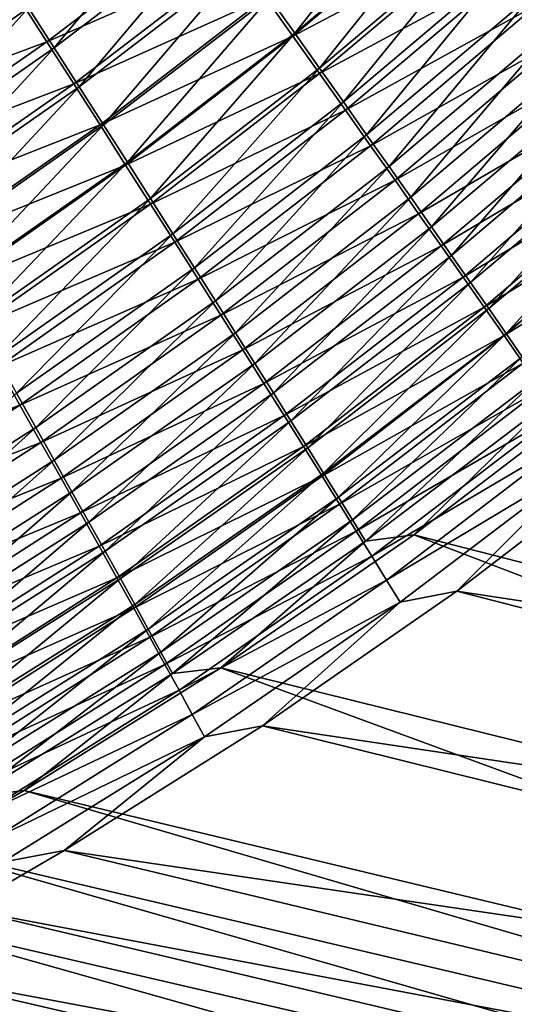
# Model space of a CAD drawing. Header units: metres. Extents: x -901 to 901, y -486 to 401.
# Tile 229 of 256: x 515 to 535, y -267 to -229. Entities that reach past the tile are written whole.
import ezdxf

# ---------------------------------------------------------------- set-up
doc = ezdxf.new("R2010")
doc.units = ezdxf.units.M

msp = doc.modelspace()

# ---------------------------------------------------------------- linework, layer by layer
at = {"layer": 'top0'}
for points in [[(531.26355, -222.679321, -479.900604), (525.096252, -227.869308, -479.717712), (526.074768, -229.246902, -478.483215)], [(526.074768, -229.246902, -478.483215), (532.30127, -223.996277, -478.695251), (531.26355, -222.679321, -479.900604)], [(522.013123, -223.540604, -483.054932), (515.813599, -228.261948, -482.933075), (516.799927, -229.802521, -481.854828)], [(516.799927, -229.802521, -481.854828), (523.064209, -225.014481, -482.004913), (522.013123, -223.540604, -483.054932)], [(527.026794, -230.589142, -477.190216), (532.30127, -223.996277, -478.695251), (526.074768, -229.246902, -478.483215)], [(532.30127, -223.996277, -478.695251), (527.026794, -230.589142, -477.190216), (533.311829, -225.280457, -477.432587)], [(526.005554, -229.354279, -482.166077), (524.952515, -227.870697, -483.400146), (532.232788, -224.102661, -482.362427)], [(526.005554, -229.354279, -482.166077), (532.232788, -224.102661, -482.362427), (533.321472, -225.487076, -481.095917)], [(522.771423, -224.80394, -485.672852), (516.519897, -229.575806, -485.540649), (515.463318, -227.923996, -486.604858)], [(523.874023, -226.353302, -484.569489), (516.519897, -229.575806, -485.540649), (522.771423, -224.80394, -485.672852)], [(517.763916, -231.310303, -480.712189), (523.064209, -225.014481, -482.004913), (516.799927, -229.802521, -481.854828)], [(523.064209, -225.014481, -482.004913), (517.763916, -231.310303, -480.712189), (524.092346, -226.457962, -480.89212)], [(527.031982, -230.802353, -480.868896), (526.005554, -229.354279, -482.166077), (533.321472, -225.487076, -481.095917)], [(533.311829, -225.280457, -477.432587), (527.026794, -230.589142, -477.190216), (527.951233, -231.894501, -475.840302)], [(533.321472, -225.487076, -481.095917), (534.381653, -226.837006, -479.769165), (527.031982, -230.802353, -480.868896)], [(527.951233, -231.894501, -475.840302), (534.294128, -226.530396, -476.114136), (533.311829, -225.280457, -477.432587)], [(516.519897, -229.575806, -485.540649), (523.874023, -226.353302, -484.569489), (517.554382, -231.19519, -484.407532)], [(517.554382, -231.19519, -484.407532), (523.874023, -226.353302, -484.569489), (524.952515, -227.870697, -483.400146)], [(514.806274, -226.690552, -483.945801), (509.412354, -232.69841, -482.79126), (515.813599, -228.261948, -482.933075)], [(524.092346, -226.457962, -480.89212), (517.763916, -231.310303, -480.712189), (518.704285, -232.783386, -479.50647)], [(524.092346, -226.457962, -480.89212), (518.704285, -232.783386, -479.50647), (525.096252, -227.869308, -479.717712)], [(528.846924, -233.161377, -474.435028), (534.294128, -226.530396, -476.114136), (527.951233, -231.894501, -475.840302)], [(534.294128, -226.530396, -476.114136), (528.846924, -233.161377, -474.435028), (535.246948, -227.744644, -474.741364)], [(534.381653, -226.837006, -479.769165), (528.030579, -232.213257, -479.510223), (527.031982, -230.802353, -480.868896)], [(528.030579, -232.213257, -479.510223), (534.381653, -226.837006, -479.769165), (535.412109, -228.15094, -478.38382)], [(518.565369, -232.78009, -483.206818), (517.554382, -231.19519, -484.407532), (524.952515, -227.870697, -483.400146)], [(518.565369, -232.78009, -483.206818), (524.952515, -227.870697, -483.400146), (526.005554, -229.354279, -482.166077)], [(525.096252, -227.869308, -479.717712), (518.704285, -232.783386, -479.50647), (519.619995, -234.220062, -478.239227)], [(525.096252, -227.869308, -479.717712), (519.619995, -234.220062, -478.239227), (526.074768, -229.246902, -478.483215)], [(528.846924, -233.161377, -474.435028), (529.712769, -234.388199, -472.976044), (535.246948, -227.744644, -474.741364)], [(529.712769, -234.388199, -472.976044), (536.169128, -228.921738, -473.315826), (535.246948, -227.744644, -474.741364)], [(515.463318, -227.923996, -486.604858), (516.519897, -229.575806, -485.540649), (509.081757, -232.338303, -486.482849)], [(515.813599, -228.261948, -482.933075), (509.412354, -232.69841, -482.79126), (510.329773, -234.30455, -481.681427)], [(515.813599, -228.261948, -482.933075), (510.329773, -234.30455, -481.681427), (516.799927, -229.802521, -481.854828)], [(529.000183, -233.585358, -478.091736), (528.030579, -232.213257, -479.510223), (535.412109, -228.15094, -478.38382)], [(529.000183, -233.585358, -478.091736), (535.412109, -228.15094, -478.38382), (536.411621, -229.427322, -476.941406)], [(530.547668, -235.573425, -471.464874), (536.169128, -228.921738, -473.315826), (529.712769, -234.388199, -472.976044)], [(530.547668, -235.573425, -471.464874), (537.05957, -230.060196, -471.838989), (536.169128, -228.921738, -473.315826)], [(519.551697, -234.328491, -481.939789), (518.565369, -232.78009, -483.206818), (526.005554, -229.354279, -482.166077)], [(519.551697, -234.328491, -481.939789), (526.005554, -229.354279, -482.166077), (527.031982, -230.802353, -480.868896)], [(526.074768, -229.246902, -478.483215), (519.619995, -234.220062, -478.239227), (520.51001, -235.618637, -476.91217)], [(520.51001, -235.618637, -476.91217), (527.026794, -230.589142, -477.190216), (526.074768, -229.246902, -478.483215)], [(509.081757, -232.338303, -486.482849), (516.519897, -229.575806, -485.540649), (510.065247, -234.061523, -485.387299)], [(510.065247, -234.061523, -485.387299), (516.519897, -229.575806, -485.540649), (517.554382, -231.19519, -484.407532)], [(529.939697, -234.916977, -476.615112), (529.000183, -233.585358, -478.091736), (536.411621, -229.427322, -476.941406)], [(536.411621, -229.427322, -476.941406), (537.379028, -230.664627, -475.443542), (529.939697, -234.916977, -476.615112)], [(516.799927, -229.802521, -481.854828), (510.329773, -234.30455, -481.681427), (511.225586, -235.87529, -480.505463)], [(511.225586, -235.87529, -480.505463), (517.763916, -231.310303, -480.712189), (516.799927, -229.802521, -481.854828)], [(537.05957, -230.060196, -471.838989), (530.547668, -235.573425, -471.464874), (531.350464, -236.715454, -469.903107)], [(537.917053, -231.158585, -470.312378), (537.05957, -230.060196, -471.838989), (531.350464, -236.715454, -469.903107)], [(520.512085, -235.838593, -480.608124), (519.551697, -234.328491, -481.939789), (527.031982, -230.802353, -480.868896)], [(521.373169, -236.977402, -475.526947), (527.026794, -230.589142, -477.190216), (520.51001, -235.618637, -476.91217)], [(527.031982, -230.802353, -480.868896), (528.030579, -232.213257, -479.510223), (520.512085, -235.838593, -480.608124)], [(527.026794, -230.589142, -477.190216), (521.373169, -236.977402, -475.526947), (527.951233, -231.894501, -475.840302)], [(537.379028, -230.664627, -475.443542), (530.847839, -236.206482, -475.082031), (529.939697, -234.916977, -476.615112)], [(537.379028, -230.664627, -475.443542), (538.31311, -231.861298, -473.891815), (530.847839, -236.206482, -475.082031)], [(511.027283, -235.749741, -484.220978), (510.065247, -234.061523, -485.387299), (517.554382, -231.19519, -484.407532)], [(511.027283, -235.749741, -484.220978), (517.554382, -231.19519, -484.407532), (518.565369, -232.78009, -483.206818)], [(537.917053, -231.158585, -470.312378), (531.350464, -236.715454, -469.903107), (532.120117, -237.812775, -468.292511)], [(538.74054, -232.215439, -468.737671), (537.917053, -231.158585, -470.312378), (532.120117, -237.812775, -468.292511)], [(512.098572, -237.408569, -479.264771), (517.763916, -231.310303, -480.712189), (511.225586, -235.87529, -480.505463)], [(517.763916, -231.310303, -480.712189), (512.098572, -237.408569, -479.264771), (518.704285, -232.783386, -479.50647)], [(527.951233, -231.894501, -475.840302), (521.373169, -236.977402, -475.526947), (522.208496, -238.294708, -474.085266)], [(522.208496, -238.294708, -474.085266), (528.846924, -233.161377, -474.435028), (527.951233, -231.894501, -475.840302)], [(538.31311, -231.861298, -473.891815), (531.72345, -237.452209, -473.49411), (530.847839, -236.206482, -475.082031)], [(531.72345, -237.452209, -473.49411), (538.31311, -231.861298, -473.891815), (539.212585, -233.015793, -472.287781)], [(528.030579, -232.213257, -479.510223), (521.445435, -237.308609, -479.213593), (520.512085, -235.838593, -480.608124)], [(521.445435, -237.308609, -479.213593), (528.030579, -232.213257, -479.510223), (529.000183, -233.585358, -478.091736)], [(538.74054, -232.215439, -468.737671), (532.120117, -237.812775, -468.292511), (532.855713, -238.864029, -466.635529)], [(539.528931, -233.229523, -467.117157), (538.74054, -232.215439, -468.737671), (532.855713, -238.864029, -466.635529)], [(511.966644, -237.400711, -482.985199), (511.027283, -235.749741, -484.220978), (518.565369, -232.78009, -483.206818)], [(511.966644, -237.400711, -482.985199), (518.565369, -232.78009, -483.206818), (519.551697, -234.328491, -481.939789)], [(518.704285, -232.783386, -479.50647), (512.098572, -237.408569, -479.264771), (512.947754, -238.902557, -477.960999)], [(518.704285, -232.783386, -479.50647), (512.947754, -238.902557, -477.960999), (519.619995, -234.220062, -478.239227)], [(523.014832, -239.568848, -472.588776), (528.846924, -233.161377, -474.435028), (522.208496, -238.294708, -474.085266)], [(529.712769, -234.388199, -472.976044), (528.846924, -233.161377, -474.435028), (523.014832, -239.568848, -472.588776)], [(532.56543, -238.652512, -471.853058), (531.72345, -237.452209, -473.49411), (539.212585, -233.015793, -472.287781)], [(539.212585, -233.015793, -472.287781), (540.076355, -234.126633, -470.633209), (532.56543, -238.652512, -471.853058)], [(532.855713, -238.864029, -466.635529), (533.556274, -239.867935, -464.934692), (539.528931, -233.229523, -467.117157)], [(533.556274, -239.867935, -464.934692), (540.281433, -234.199585, -465.453308), (539.528931, -233.229523, -467.117157)], [(522.350708, -238.736771, -477.757965), (521.445435, -237.308609, -479.213593), (529.000183, -233.585358, -478.091736)], [(522.350708, -238.736771, -477.757965), (529.000183, -233.585358, -478.091736), (529.939697, -234.916977, -476.615112)], [(512.88208, -239.012299, -481.681366), (511.966644, -237.400711, -482.985199), (519.551697, -234.328491, -481.939789)], [(512.88208, -239.012299, -481.681366), (519.551697, -234.328491, -481.939789), (520.512085, -235.838593, -480.608124)], [(519.619995, -234.220062, -478.239227), (512.947754, -238.902557, -477.960999), (513.772034, -240.355438, -476.595947)], [(519.619995, -234.220062, -478.239227), (513.772034, -240.355438, -476.595947), (520.51001, -235.618637, -476.91217)], [(540.076355, -234.126633, -470.633209), (533.37262, -239.805801, -470.160706), (532.56543, -238.652512, -471.853058)], [(533.37262, -239.805801, -470.160706), (540.076355, -234.126633, -470.633209), (540.903381, -235.192474, -468.930511)], [(540.281433, -234.199585, -465.453308), (533.556274, -239.867935, -464.934692), (534.220947, -240.823181, -463.192657)], [(540.996948, -235.12442, -463.748596), (540.281433, -234.199585, -465.453308), (534.220947, -240.823181, -463.192657)], [(523.791077, -240.798141, -471.039154), (529.712769, -234.388199, -472.976044), (523.014832, -239.568848, -472.588776)], [(523.791077, -240.798141, -471.039154), (530.547668, -235.573425, -471.464874), (529.712769, -234.388199, -472.976044)], [(523.226624, -240.121307, -476.243011), (522.350708, -238.736771, -477.757965), (529.939697, -234.916977, -476.615112)], [(529.939697, -234.916977, -476.615112), (530.847839, -236.206482, -475.082031), (523.226624, -240.121307, -476.243011)], [(534.144043, -240.910629, -468.419617), (533.37262, -239.805801, -470.160706), (540.903381, -235.192474, -468.930511)], [(534.144043, -240.910629, -468.419617), (540.903381, -235.192474, -468.930511), (541.692566, -236.212021, -467.182281)], [(540.996948, -235.12442, -463.748596), (534.220947, -240.823181, -463.192657), (534.848755, -241.728455, -461.411987)], [(513.772522, -240.582535, -480.311249), (512.88208, -239.012299, -481.681366), (520.512085, -235.838593, -480.608124)], [(520.51001, -235.618637, -476.91217), (513.772034, -240.355438, -476.595947), (514.570435, -241.765381, -475.171387)], [(520.512085, -235.838593, -480.608124), (521.445435, -237.308609, -479.213593), (513.772522, -240.582535, -480.311249)], [(514.570435, -241.765381, -475.171387), (521.373169, -236.977402, -475.526947), (520.51001, -235.618637, -476.91217)], [(524.536255, -241.980911, -469.43808), (530.547668, -235.573425, -471.464874), (523.791077, -240.798141, -471.039154)], [(531.350464, -236.715454, -469.903107), (530.547668, -235.573425, -471.464874), (524.536255, -241.980911, -469.43808)], [(530.847839, -236.206482, -475.082031), (524.072205, -241.460434, -474.670471), (523.226624, -240.121307, -476.243011)], [(530.847839, -236.206482, -475.082031), (531.72345, -237.452209, -473.49411), (524.072205, -241.460434, -474.670471)], [(534.878662, -241.965637, -466.632477), (534.144043, -240.910629, -468.419617), (541.692566, -236.212021, -467.182281)], [(515.341919, -243.130615, -473.689087), (521.373169, -236.977402, -475.526947), (514.570435, -241.765381, -475.171387)], [(521.373169, -236.977402, -475.526947), (515.341919, -243.130615, -473.689087), (522.208496, -238.294708, -474.085266)], [(531.350464, -236.715454, -469.903107), (524.536255, -241.980911, -469.43808), (525.249329, -243.115524, -467.787384)], [(532.120117, -237.812775, -468.292511), (531.350464, -236.715454, -469.903107), (525.249329, -243.115524, -467.787384)], [(521.445435, -237.308609, -479.213593), (514.636841, -242.109528, -478.87677), (513.772522, -240.582535, -480.311249)], [(514.636841, -242.109528, -478.87677), (521.445435, -237.308609, -479.213593), (522.350708, -238.736771, -477.757965)], [(531.72345, -237.452209, -473.49411), (524.88623, -242.752411, -473.042084), (524.072205, -241.460434, -474.670471)], [(524.88623, -242.752411, -473.042084), (531.72345, -237.452209, -473.49411), (532.56543, -238.652512, -471.853058)], [(532.120117, -237.812775, -468.292511), (525.249329, -243.115524, -467.787384), (525.929321, -244.200546, -466.089661)], [(532.855713, -238.864029, -466.635529), (532.120117, -237.812775, -468.292511), (525.929321, -244.200546, -466.089661)], [(522.208496, -238.294708, -474.085266), (515.341919, -243.130615, -473.689087), (516.085449, -244.449326, -472.150879)], [(516.085449, -244.449326, -472.150879), (523.014832, -239.568848, -472.588776), (522.208496, -238.294708, -474.085266)], [(515.473999, -243.591385, -477.37973), (514.636841, -242.109528, -478.87677), (522.350708, -238.736771, -477.757965)], [(515.473999, -243.591385, -477.37973), (522.350708, -238.736771, -477.757965), (523.226624, -240.121307, -476.243011)], [(525.667664, -243.995438, -471.35965), (524.88623, -242.752411, -473.042084), (532.56543, -238.652512, -471.853058)], [(532.56543, -238.652512, -471.853058), (533.37262, -239.805801, -470.160706), (525.667664, -243.995438, -471.35965)], [(525.929321, -244.200546, -466.089661), (526.575439, -245.234619, -464.347626), (532.855713, -238.864029, -466.635529)], [(526.575439, -245.234619, -464.347626), (533.556274, -239.867935, -464.934692), (532.855713, -238.864029, -466.635529)], [(516.799988, -245.719696, -470.558472), (523.014832, -239.568848, -472.588776), (516.085449, -244.449326, -472.150879)], [(523.014832, -239.568848, -472.588776), (516.799988, -245.719696, -470.558472), (523.791077, -240.798141, -471.039154)], [(533.37262, -239.805801, -470.160706), (526.415283, -245.187805, -469.625122), (525.667664, -243.995438, -471.35965)], [(526.415283, -245.187805, -469.625122), (533.37262, -239.805801, -470.160706), (534.144043, -240.910629, -468.419617)], [(533.556274, -239.867935, -464.934692), (526.575439, -245.234619, -464.347626), (527.186829, -246.216354, -462.563995)], [(534.220947, -240.823181, -463.192657), (533.556274, -239.867935, -464.934692), (527.186829, -246.216354, -462.563995)], [(516.282898, -245.026184, -475.822083), (515.473999, -243.591385, -477.37973), (523.226624, -240.121307, -476.243011)], [(523.226624, -240.121307, -476.243011), (524.072205, -241.460434, -474.670471), (516.282898, -245.026184, -475.822083)], [(516.799988, -245.719696, -470.558472), (517.484558, -246.939926, -468.913727), (523.791077, -240.798141, -471.039154)], [(517.484558, -246.939926, -468.913727), (524.536255, -241.980911, -469.43808), (523.791077, -240.798141, -471.039154)], [(527.128296, -246.328033, -467.841156), (526.415283, -245.187805, -469.625122), (534.144043, -240.910629, -468.419617)], [(527.128296, -246.328033, -467.841156), (534.144043, -240.910629, -468.419617), (534.878662, -241.965637, -466.632477)], [(534.220947, -240.823181, -463.192657), (527.186829, -246.216354, -462.563995), (527.762573, -247.144394, -460.741486)], [(534.848755, -241.728455, -461.411987), (534.220947, -240.823181, -463.192657), (527.762573, -247.144394, -460.741486)], [(524.072205, -241.460434, -474.670471), (517.062439, -246.412064, -474.205627), (516.282898, -245.026184, -475.822083)], [(524.072205, -241.460434, -474.670471), (524.88623, -242.752411, -473.042084), (517.062439, -246.412064, -474.205627)], [(534.848755, -241.728455, -461.411987), (527.762573, -247.144394, -460.741486), (528.301941, -248.017349, -458.882874)], [(535.438965, -242.582474, -459.595245), (534.848755, -241.728455, -461.411987), (528.301941, -248.017349, -458.882874)], [(507.615356, -246.602524, -478.497101), (514.636841, -242.109528, -478.87677), (515.473999, -243.591385, -477.37973)], [(518.138184, -248.108276, -467.218506), (524.536255, -241.980911, -469.43808), (517.484558, -246.939926, -468.913727)], [(525.249329, -243.115524, -467.787384), (524.536255, -241.980911, -469.43808), (518.138184, -248.108276, -467.218506)], [(527.805725, -247.414642, -466.01062), (527.128296, -246.328033, -467.841156), (534.878662, -241.965637, -466.632477)], [(527.805725, -247.414642, -466.01062), (534.878662, -241.965637, -466.632477), (535.575684, -242.969467, -464.802032)], [(528.301941, -248.017349, -458.882874), (528.804016, -248.833862, -456.990875), (535.438965, -242.582474, -459.595245)], [(528.804016, -248.833862, -456.990875), (535.990479, -243.383911, -457.745087), (535.438965, -242.582474, -459.595245)], [(524.88623, -242.752411, -473.042084), (517.811646, -247.747101, -472.532257), (517.062439, -246.412064, -474.205627)], [(517.811646, -247.747101, -472.532257), (524.88623, -242.752411, -473.042084), (525.667664, -243.995438, -471.35965)], [(528.446655, -248.446228, -464.136414), (527.805725, -247.414642, -466.01062), (535.575684, -242.969467, -464.802032)], [(535.575684, -242.969467, -464.802032), (536.234009, -243.920761, -462.93103), (528.446655, -248.446228, -464.136414)], [(537.922729, -243.050171, -456.026703), (530.659973, -248.58931, -455.223938), (589.269653, -263.623322, -353.373688)], [(530.659973, -248.58931, -455.223938), (537.922729, -243.050171, -456.026703), (535.990479, -243.383911, -457.745087)], [(515.341919, -243.130615, -473.689087), (508.934937, -249.015289, -471.65921), (516.085449, -244.449326, -472.150879)], [(525.249329, -243.115524, -467.787384), (518.138184, -248.108276, -467.218506), (518.759949, -249.223236, -465.475616)], [(525.929321, -244.200546, -466.089661), (525.249329, -243.115524, -467.787384), (518.759949, -249.223236, -465.475616)], [(528.804016, -248.833862, -456.990875), (530.659973, -248.58931, -455.223938), (535.990479, -243.383911, -457.745087)], [(508.380554, -248.135406, -476.954224), (507.615356, -246.602524, -478.497101), (515.473999, -243.591385, -477.37973)], [(508.380554, -248.135406, -476.954224), (515.473999, -243.591385, -477.37973), (516.282898, -245.026184, -475.822083)], [(518.529297, -249.029388, -470.803864), (517.811646, -247.747101, -472.532257), (525.667664, -243.995438, -471.35965)], [(525.667664, -243.995438, -471.35965), (526.415283, -245.187805, -469.625122), (518.529297, -249.029388, -470.803864)], [(518.759949, -249.223236, -465.475616), (519.349121, -250.283371, -463.687897), (525.929321, -244.200546, -466.089661)], [(519.349121, -250.283371, -463.687897), (526.575439, -245.234619, -464.347626), (525.929321, -244.200546, -466.089661)], [(536.234009, -243.920761, -462.93103), (529.050293, -249.421326, -462.221405), (528.446655, -248.446228, -464.136414)], [(529.050293, -249.421326, -462.221405), (536.234009, -243.920761, -462.93103), (536.852783, -244.81813, -461.022156)], [(516.085449, -244.449326, -472.150879), (508.934937, -249.015289, -471.65921), (509.584564, -250.32338, -470.019531)], [(509.584564, -250.32338, -470.019531), (516.799988, -245.719696, -470.558472), (516.085449, -244.449326, -472.150879)], [(529.615662, -250.338501, -460.268433), (529.050293, -249.421326, -462.221405), (536.852783, -244.81813, -461.022156)], [(536.852783, -244.81813, -461.022156), (537.43103, -245.660202, -459.078125), (529.615662, -250.338501, -460.268433)], [(509.118713, -249.617554, -475.349274), (508.380554, -248.135406, -476.954224), (516.282898, -245.026184, -475.822083)], [(516.282898, -245.026184, -475.822083), (517.062439, -246.412064, -474.205627), (509.118713, -249.617554, -475.349274)], [(526.415283, -245.187805, -469.625122), (519.214478, -250.257111, -469.022491), (518.529297, -249.029388, -470.803864)], [(519.214478, -250.257111, -469.022491), (526.415283, -245.187805, -469.625122), (527.128296, -246.328033, -467.841156)], [(526.575439, -245.234619, -464.347626), (519.349121, -250.283371, -463.687897), (519.904846, -251.287231, -461.858215)], [(527.186829, -246.216354, -462.563995), (526.575439, -245.234619, -464.347626), (519.904846, -251.287231, -461.858215)], [(539.637268, -245.162781, -457.298645), (532.322876, -250.767166, -456.458435), (537.43103, -245.660202, -459.078125)], [(532.322876, -250.767166, -456.458435), (539.637268, -245.162781, -457.298645), (598.137878, -260.76886, -354.52832)], [(510.205475, -251.577438, -468.326477), (516.799988, -245.719696, -470.558472), (509.584564, -250.32338, -470.019531)], [(516.799988, -245.719696, -470.558472), (510.205475, -251.577438, -468.326477), (517.484558, -246.939926, -468.913727)], [(537.43103, -245.660202, -459.078125), (530.141907, -251.196289, -458.280426), (529.615662, -250.338501, -460.268433)], [(537.43103, -245.660202, -459.078125), (532.322876, -250.767166, -456.458435), (530.141907, -251.196289, -458.280426)], [(517.062439, -246.412064, -474.205627), (509.828766, -251.046921, -473.684235), (509.118713, -249.617554, -475.349274)], [(517.062439, -246.412064, -474.205627), (517.811646, -247.747101, -472.532257), (509.828766, -251.046921, -473.684235)], [(519.866272, -251.428696, -467.190979), (519.214478, -250.257111, -469.022491), (527.128296, -246.328033, -467.841156)], [(519.866272, -251.428696, -467.190979), (527.128296, -246.328033, -467.841156), (527.805725, -247.414642, -466.01062)], [(527.186829, -246.216354, -462.563995), (519.904846, -251.287231, -461.858215), (520.426392, -252.233383, -459.989532)], [(527.762573, -247.144394, -460.741486), (527.186829, -246.216354, -462.563995), (520.426392, -252.233383, -459.989532)], [(510.205475, -251.577438, -468.326477), (510.796783, -252.775589, -466.582153), (517.484558, -246.939926, -468.913727)], [(510.796783, -252.775589, -466.582153), (518.138184, -248.108276, -467.218506), (517.484558, -246.939926, -468.913727)], [(527.762573, -247.144394, -460.741486), (520.426392, -252.233383, -459.989532), (520.912964, -253.120361, -458.084686)], [(528.301941, -248.017349, -458.882874), (527.762573, -247.144394, -460.741486), (520.912964, -253.120361, -458.084686)], [(520.483826, -252.542587, -465.312408), (519.866272, -251.428696, -467.190979), (527.805725, -247.414642, -466.01062)], [(520.483826, -252.542587, -465.312408), (527.805725, -247.414642, -466.01062), (528.446655, -248.446228, -464.136414)], [(517.811646, -247.747101, -472.532257), (510.509705, -252.421494, -471.961121), (509.828766, -251.046921, -473.684235)], [(510.509705, -252.421494, -471.961121), (517.811646, -247.747101, -472.532257), (518.529297, -249.029388, -470.803864)], [(511.357666, -253.916245, -464.789429), (518.138184, -248.108276, -467.218506), (510.796783, -252.775589, -466.582153)], [(518.759949, -249.223236, -465.475616), (518.138184, -248.108276, -467.218506), (511.357666, -253.916245, -464.789429)], [(520.912964, -253.120361, -458.084686), (521.36377, -253.946762, -456.146606), (528.301941, -248.017349, -458.882874)], [(521.36377, -253.946762, -456.146606), (528.804016, -248.833862, -456.990875), (528.301941, -248.017349, -458.882874)], [(521.066345, -253.597305, -463.389771), (520.483826, -252.542587, -465.312408), (528.446655, -248.446228, -464.136414)], [(528.446655, -248.446228, -464.136414), (529.050293, -249.421326, -462.221405), (521.066345, -253.597305, -463.389771)], [(530.659973, -248.58931, -455.223938), (523.226074, -253.72319, -454.337677), (581.86084, -268.247284, -353.524933)], [(523.226074, -253.72319, -454.337677), (530.659973, -248.58931, -455.223938), (528.804016, -248.833862, -456.990875)], [(589.269653, -263.623322, -353.373688), (530.659973, -248.58931, -455.223938), (581.86084, -268.247284, -353.524933)], [(511.160522, -253.739212, -470.181946), (510.509705, -252.421494, -471.961121), (518.529297, -249.029388, -470.803864)], [(518.529297, -249.029388, -470.803864), (519.214478, -250.257111, -469.022491), (511.160522, -253.739212, -470.181946)], [(521.36377, -253.946762, -456.146606), (523.226074, -253.72319, -454.337677), (528.804016, -248.833862, -456.990875)], [(511.88739, -254.99791, -462.951355), (518.759949, -249.223236, -465.475616), (511.357666, -253.916245, -464.789429)], [(519.349121, -250.283371, -463.687897), (518.759949, -249.223236, -465.475616), (511.88739, -254.99791, -462.951355)], [(529.050293, -249.421326, -462.221405), (521.612976, -254.591324, -461.426147), (521.066345, -253.597305, -463.389771)], [(521.612976, -254.591324, -461.426147), (529.050293, -249.421326, -462.221405), (529.615662, -250.338501, -460.268433)], [(519.214478, -250.257111, -469.022491), (511.780243, -254.998138, -468.348907), (511.160522, -253.739212, -470.181946)], [(511.780243, -254.998138, -468.348907), (519.214478, -250.257111, -469.022491), (519.866272, -251.428696, -467.190979)], [(519.349121, -250.283371, -463.687897), (511.88739, -254.99791, -462.951355), (512.385254, -256.019073, -461.071045)], [(519.904846, -251.287231, -461.858215), (519.349121, -250.283371, -463.687897), (512.385254, -256.019073, -461.071045)], [(522.122864, -255.523132, -459.424561), (521.612976, -254.591324, -461.426147), (529.615662, -250.338501, -460.268433)], [(529.615662, -250.338501, -460.268433), (530.141907, -251.196289, -458.280426), (522.122864, -255.523132, -459.424561)], [(532.322876, -250.767166, -456.458435), (524.834106, -255.967651, -455.531372), (530.141907, -251.196289, -458.280426)], [(524.834106, -255.967651, -455.531372), (532.322876, -250.767166, -456.458435), (590.91925, -265.825226, -354.62851)], [(590.91925, -265.825226, -354.62851), (532.322876, -250.767166, -456.458435), (598.137878, -260.76886, -354.52832)], [(512.368042, -256.196625, -466.465027), (511.780243, -254.998138, -468.348907), (519.866272, -251.428696, -467.190979)], [(512.368042, -256.196625, -466.465027), (519.866272, -251.428696, -467.190979), (520.483826, -252.542587, -465.312408)], [(519.904846, -251.287231, -461.858215), (512.385254, -256.019073, -461.071045), (512.850525, -256.97821, -459.151581)], [(520.426392, -252.233383, -459.989532), (519.904846, -251.287231, -461.858215), (512.850525, -256.97821, -459.151581)], [(530.141907, -251.196289, -458.280426), (522.595215, -256.391205, -457.388031), (522.122864, -255.523132, -459.424561)], [(530.141907, -251.196289, -458.280426), (524.834106, -255.967651, -455.531372), (522.595215, -256.391205, -457.388031)], [(512.923218, -257.333038, -464.533508), (512.368042, -256.196625, -466.465027), (520.483826, -252.542587, -465.312408)], [(520.426392, -252.233383, -459.989532), (512.850525, -256.97821, -459.151581), (513.28241, -257.87381, -457.196014)], [(512.923218, -257.333038, -464.533508), (520.483826, -252.542587, -465.312408), (521.066345, -253.597305, -463.389771)], [(520.912964, -253.120361, -458.084686), (520.426392, -252.233383, -459.989532), (513.28241, -257.87381, -457.196014)], [(513.28241, -257.87381, -457.196014), (513.680298, -258.704346, -455.207428), (520.912964, -253.120361, -458.084686)], [(513.680298, -258.704346, -455.207428), (521.36377, -253.946762, -456.146606), (520.912964, -253.120361, -458.084686)], [(513.444885, -258.405792, -462.557648), (512.923218, -257.333038, -464.533508), (521.066345, -253.597305, -463.389771)], [(521.066345, -253.597305, -463.389771), (521.612976, -254.591324, -461.426147), (513.444885, -258.405792, -462.557648)], [(513.680298, -258.704346, -455.207428), (515.636353, -258.457031, -453.36795), (521.36377, -253.946762, -456.146606)], [(523.226074, -253.72319, -454.337677), (515.636353, -258.457031, -453.36795), (574.237061, -272.496613, -353.682587)], [(515.636353, -258.457031, -453.36795), (523.226074, -253.72319, -454.337677), (521.36377, -253.946762, -456.146606)], [(581.86084, -268.247284, -353.524933), (523.226074, -253.72319, -454.337677), (574.237061, -272.496613, -353.682587)], [(521.612976, -254.591324, -461.426147), (513.932373, -259.41333, -460.540619), (513.444885, -258.405792, -462.557648)], [(513.932373, -259.41333, -460.540619), (521.612976, -254.591324, -461.426147), (522.122864, -255.523132, -459.424561)], [(514.384888, -260.354065, -458.485687), (513.932373, -259.41333, -460.540619), (522.122864, -255.523132, -459.424561)], [(522.122864, -255.523132, -459.424561), (522.595215, -256.391205, -457.388031), (514.384888, -260.354065, -458.485687)], [(524.834106, -255.967651, -455.531372), (517.180542, -260.772369, -454.516693), (522.595215, -256.391205, -457.388031)], [(517.180542, -260.772369, -454.516693), (524.834106, -255.967651, -455.531372), (583.455139, -270.51886, -354.731293)], [(583.455139, -270.51886, -354.731293), (524.834106, -255.967651, -455.531372), (590.91925, -265.825226, -354.62851)], [(522.595215, -256.391205, -457.388031), (514.801636, -261.226379, -456.396057), (514.384888, -260.354065, -458.485687)], [(522.595215, -256.391205, -457.388031), (517.180542, -260.772369, -454.516693), (514.801636, -261.226379, -456.396057)], [(515.636353, -258.457031, -453.36795), (511.80719, -260.663635, -452.85434), (570.351074, -274.477295, -353.763733)], [(513.680298, -258.704346, -455.207428), (511.80719, -260.663635, -452.85434), (515.636353, -258.457031, -453.36795)], [(574.237061, -272.496613, -353.682587), (515.636353, -258.457031, -453.36795), (570.351074, -274.477295, -353.763733)], [(511.80719, -260.663635, -452.85434), (507.931854, -262.778351, -452.318054), (566.419006, -276.360168, -353.846375)], [(570.351074, -274.477295, -353.763733), (511.80719, -260.663635, -452.85434), (566.419006, -276.360168, -353.846375)], [(517.180542, -260.772369, -454.516693), (513.30481, -263.021881, -453.9776), (514.801636, -261.226379, -456.396057)], [(513.30481, -263.021881, -453.9776), (517.180542, -260.772369, -454.516693), (575.763123, -274.838837, -354.836273)], [(575.763123, -274.838837, -354.836273), (517.180542, -260.772369, -454.516693), (583.455139, -270.51886, -354.731293)], [(507.931854, -262.778351, -452.318054), (504.017242, -264.796997, -451.759583), (562.443542, -278.143799, -353.93045)], [(566.419006, -276.360168, -353.846375), (507.931854, -262.778351, -452.318054), (562.443542, -278.143799, -353.93045)], [(509.389343, -265.174774, -453.415863), (513.30481, -263.021881, -453.9776), (571.837402, -276.85553, -354.889526)], [(571.837402, -276.85553, -354.889526), (513.30481, -263.021881, -453.9776), (575.763123, -274.838837, -354.836273)], [(504.017242, -264.796997, -451.759583), (500.095947, -266.703613, -451.183289), (558.427246, -279.826813, -354.015961)], [(562.443542, -278.143799, -353.93045), (504.017242, -264.796997, -451.759583), (558.427246, -279.826813, -354.015961)], [(505.434143, -267.230957, -452.831085), (509.389343, -265.174774, -453.415863), (567.861633, -278.775177, -354.943176)], [(567.861633, -278.775177, -354.943176), (509.389343, -265.174774, -453.415863), (571.837402, -276.85553, -354.889526)]]:
    msp.add_3dface(points, dxfattribs=at)

doc.saveas('drawing.dxf')
